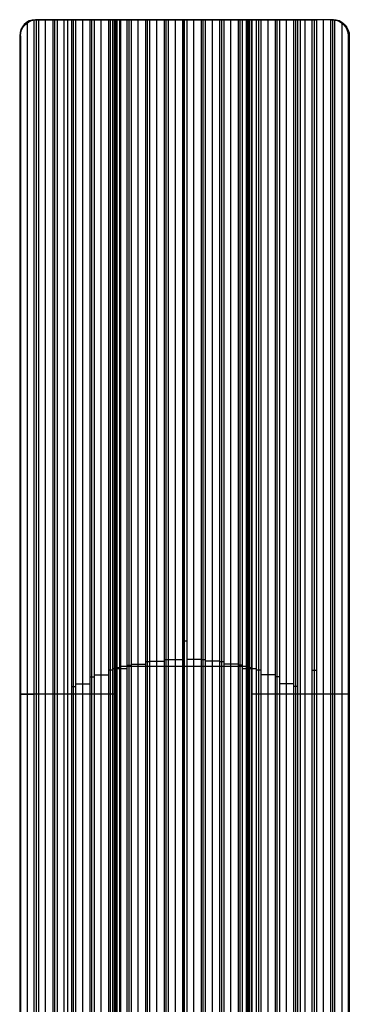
# Model space of a CAD drawing. Extents: x 19499 to 20475, y -6718 to -5871.
# Tile 60 of 60: x 19926 to 20049, y -6236 to -5871. Entities that reach past the tile are written whole.
import ezdxf

# ---------------------------------------------------------------- set-up
doc = ezdxf.new("R2010")
doc.units = 0
doc.layers.get('0').update_dxf_attribs({"linetype": 'CONTINUOUS'})

msp = doc.modelspace()

# ---------------------------------------------------------------- linework, layer by layer
for p, q in [((19929.19, -6371.43, 51.18), (19929.19, -5872.53, 51.18)), ((19931.73, -6371.43, 51.54), (19931.73, -5871.51, 51.54)), ((19961.87, -5871.44, 60.55), (19932.15, -5871.44, 53.69)), ((19932.15, -5871.44, 53.69), (19932.55, -5871.44, 51.98)), ((19932.5, -6371.43, 51.96), (19932.5, -5871.44, 51.96)), ((19932.55, -5871.44, 51.98), (19933.28, -5871.44, 52.38)), ((19933.28, -5871.44, 52.38), (19938.6, -5871.44, 53.12)), ((19933.28, -5871.44, 52.38), (19933.28, -6371.43, 52.38)), ((19935.94, -6371.43, 52.75), (19935.94, -5871.44, 52.75)), ((19938.6, -5871.44, 53.12), (19938.6, -6371.43, 53.12)), ((19938.6, -5871.44, 53.12), (19940.15, -5871.44, 53.97)), ((19939.37, -6352.56, 53.55), (19939.37, -5871.44, 53.55)), ((19940.15, -5871.44, 53.97), (19940.15, -6351.86, 53.97)), ((19940.15, -5871.44, 53.97), (19945.47, -5871.44, 54.71)), ((19942.81, -6352.04, 54.34), (19942.81, -5871.44, 54.34)), ((19944.09, -5871.44, 56.44), (19944.09, -6367.16, 56.44)), ((19945.47, -5871.44, 54.71), (19945.47, -6365.96, 54.71)), ((19945.47, -5871.44, 54.71), (19947.02, -5871.44, 55.55)), ((19946.25, -6364.95, 55.13), (19946.25, -5871.44, 55.13)), ((19947.02, -5871.44, 55.55), (19947.02, -6363.98, 55.55)), ((19947.02, -5871.44, 55.55), (19952.34, -5871.44, 56.3)), ((19949.68, -6361.2, 55.93), (19949.68, -5871.44, 55.93)), ((19952.34, -5871.44, 56.3), (19952.34, -6358.77, 56.3)), ((19952.34, -5871.44, 56.3), (19953.9, -5871.44, 57.14)), ((19953.12, -6358.06, 56.72), (19953.12, -5871.44, 56.72)), ((19953.9, -5871.44, 57.14), (19953.9, -6357.38, 57.14)), ((19953.9, -5871.44, 57.14), (19959.21, -5871.44, 57.88)), ((19956.55, -6355.41, 57.51), (19956.55, -5871.44, 57.51)), ((19959.21, -5871.44, 57.88), (19960.77, -5871.44, 58.73)), ((19959.21, -5871.44, 57.88), (19959.21, -6353.66, 57.88)), ((19959.99, -6353.15, 58.3), (19959.99, -5871.44, 58.3)), ((19960.77, -5871.44, 58.73), (19960.77, -6352.66, 58.73)), ((19960.77, -5871.44, 58.73), (19966.09, -5871.44, 59.47)), ((19961.53, -5871.44, 62.01), (19961.87, -5871.44, 60.55)), ((19961.53, -6351.85, 62.01), (19961.53, -5871.44, 62.01)), ((19961.53, -5871.44, 62.01), (19961.53, -6351.85, 62.01)), ((19961.7, -6351.85, 61.28), (19961.7, -5871.44, 61.28)), ((19961.87, -5871.44, 60.55), (19961.87, -6351.85, 60.55)), ((19962.28, -5871.44, 63.21), (19962.28, -6351.34, 63.21)), ((19963.43, -6351.25, 59.1), (19963.43, -5871.44, 59.1)), ((19963.82, -5871.44, 61), (19963.48, -5871.44, 62.46)), ((19963.48, -5871.44, 62.46), (19963.48, -6350.85, 62.46)), ((19963.48, -5871.44, 62.46), (19963.48, -6350.85, 62.46)), ((19963.65, -5871.44, 61.73), (19963.65, -6350.85, 61.73)), ((19963.82, -6350.85, 61), (19963.82, -5871.44, 61)), ((20010.59, -5871.44, 71.8), (19963.82, -5871.44, 61)), ((19966.09, -5871.44, 59.47), (19967.64, -5871.44, 60.31)), ((19966.09, -5871.44, 59.47), (19966.09, -6350.01, 59.47)), ((19966.86, -6349.65, 59.89), (19966.86, -5871.44, 59.89)), ((19967.64, -5871.44, 60.31), (19967.64, -6349.31, 60.31)), ((19967.64, -5871.44, 60.31), (19972.96, -5871.44, 61.06)), ((19970.3, -6348.33, 60.68), (19970.3, -5871.44, 60.68)), ((19972.96, -5871.44, 61.06), (19974.51, -5871.44, 61.9)), ((19972.96, -5871.44, 61.06), (19972.96, -6347.51, 61.06)), ((19973.73, -6347.28, 61.48), (19973.73, -5871.44, 61.48)), ((19974.51, -5871.44, 61.9), (19974.51, -6347.06, 61.9)), ((19974.51, -5871.44, 61.9), (19979.83, -5871.44, 62.64)), ((19977.17, -6346.47, 62.27), (19977.17, -5871.44, 62.27)), ((19979.83, -5871.44, 62.64), (19981.38, -5871.44, 63.49)), ((19979.83, -5871.44, 62.64), (19979.83, -6346.01, 62.64)), ((19980.61, -6345.9, 63.06), (19980.61, -5871.44, 63.06)), ((19981.38, -5871.44, 63.49), (19981.38, -6345.79, 63.49)), ((19981.38, -5871.44, 63.49), (19986.7, -5871.44, 64.23)), ((19991.63, -5871.44, 65.54), (19983.51, -5871.44, 65.54)), ((19984.04, -6345.55, 63.86), (19984.04, -5871.44, 63.86)), ((19986.7, -5871.44, 64.23), (19986.7, -6332.04, 64.23)), ((19986.7, -5871.44, 64.23), (19988.26, -5871.44, 65.07)), ((19987.2, -5871.44, 66.4), (19987.2, -6331.83, 66.4)), ((19987.4, -5871.44, 64.61), (19987.4, -5871.44, 66.44)), ((19987.48, -6331.83, 64.65), (19987.48, -5871.44, 64.65)), ((19988.26, -5871.44, 65.07), (19988.26, -6331.92, 65.07)), ((19988.26, -5871.44, 65.07), (19993.57, -5871.44, 65.81)), ((19990.92, -6345.53, 65.44), (19990.92, -5871.44, 65.44)), ((19993.57, -5871.44, 65.81), (19993.57, -6345.75, 65.81)), ((19993.57, -5871.44, 65.81), (19995.13, -5871.44, 66.66)), ((19994.35, -6345.85, 66.24), (19994.35, -5871.44, 66.24)), ((19995.13, -5871.44, 66.66), (20000.45, -5871.44, 67.4)), ((19995.13, -5871.44, 66.66), (19995.13, -6345.97, 66.66)), ((19997.79, -6346.4, 67.03), (19997.79, -5871.44, 67.03)), ((20000.45, -5871.44, 67.4), (20000.45, -6346.98, 67.4)), ((20000.45, -5871.44, 67.4), (20002, -5871.44, 68.25)), ((20001.22, -6347.19, 67.82), (20001.22, -5871.44, 67.82)), ((20002, -5871.44, 68.25), (20002, -6347.42, 68.25)), ((20002, -5871.44, 68.25), (20007.32, -5871.44, 68.99)), ((20004.66, -6348.22, 68.62), (20004.66, -5871.44, 68.62)), ((20007.32, -5871.44, 68.99), (20007.32, -6349.18, 68.99)), ((20007.32, -5871.44, 68.99), (20008.87, -5871.44, 69.83)), ((20008.1, -6349.51, 69.41), (20008.1, -5871.44, 69.41)), ((20008.87, -5871.44, 69.83), (20008.87, -6349.86, 69.83)), ((20008.87, -5871.44, 69.83), (20014.19, -5871.44, 70.57)), ((20010.25, -5871.44, 73.26), (20010.25, -6350.81, 73.26)), ((20010.25, -5871.44, 73.26), (20010.59, -5871.44, 71.8)), ((20010.42, -6350.81, 72.53), (20010.42, -5871.44, 72.53)), ((20010.59, -5871.44, 71.8), (20010.59, -6350.81, 71.8)), ((20011, -5871.44, 74.46), (20011, -6351.3, 74.46)), ((20011.53, -6351.08, 70.2), (20011.53, -5871.44, 70.2)), ((20012.54, -5871.44, 72.25), (20012.2, -5871.44, 73.71)), ((20012.2, -5871.44, 73.71), (20012.2, -6351.81, 73.71)), ((20012.37, -5871.44, 72.98), (20012.37, -6351.81, 72.98)), ((20012.54, -6351.81, 72.25), (20012.54, -5871.44, 72.25)), ((20042.26, -5871.44, 79.11), (20012.54, -5871.44, 72.25)), ((20014.19, -6352.47, 70.57), (20014.19, -5871.44, 70.57)), ((20014.19, -5871.44, 70.57), (20015.74, -5871.44, 71.42)), ((20014.97, -6352.96, 71), (20014.97, -5871.44, 71)), ((20015.74, -5871.44, 71.42), (20015.74, -6353.46, 71.42)), ((20015.74, -5871.44, 71.42), (20021.06, -5871.44, 72.16)), ((20018.4, -6355.18, 71.79), (20018.4, -5871.44, 71.79)), ((20021.06, -5871.44, 72.16), (20021.06, -6357.12, 72.16)), ((20021.06, -5871.44, 72.16), (20022.62, -5871.44, 73.01)), ((20021.84, -6357.79, 72.58), (20021.84, -5871.44, 72.58)), ((20022.62, -5871.44, 73.01), (20022.62, -6358.49, 73.01)), ((20022.62, -5871.44, 73.01), (20027.94, -5871.44, 73.75)), ((20025.28, -6360.88, 73.38), (20025.28, -5871.44, 73.38)), ((20027.94, -5871.44, 73.75), (20029.49, -5871.44, 74.59)), ((20027.94, -6363.61, 73.75), (20027.94, -5871.44, 73.75)), ((20028.71, -6364.56, 74.17), (20028.71, -5871.44, 74.17)), ((20029.49, -5871.44, 74.59), (20034.81, -5871.44, 75.33)), ((20029.49, -6365.56, 74.59), (20029.49, -5871.44, 74.59)), ((20030.32, -5871.44, 76.35), (20030.32, -6367.05, 76.35)), ((20032.15, -6352.32, 74.96), (20032.15, -5871.44, 74.96)), ((20034.81, -5871.44, 75.33), (20036.36, -5871.44, 76.18)), ((20034.81, -6351.72, 75.33), (20034.81, -5871.44, 75.33)), ((20035.58, -6352.21, 75.76), (20035.58, -5871.44, 75.76)), ((20036.36, -5871.44, 76.18), (20036.36, -6353.69, 76.18)), ((20041.68, -5871.44, 76.92), (20036.36, -5871.44, 76.18)), ((20039.02, -6371.43, 76.55), (20039.02, -5871.44, 76.55)), ((20041.68, -5871.44, 76.92), (20042.64, -5871.44, 77.44)), ((20041.68, -6371.43, 76.92), (20041.68, -5871.44, 76.92)), ((20042.64, -5871.44, 77.44), (20042.26, -5871.44, 79.11)), ((20042.46, -6371.43, 77.34), (20042.46, -5871.44, 77.34)), ((20043.23, -6371.43, 77.77), (20043.23, -5871.47, 77.77)), ((20045.89, -6371.43, 78.14), (20045.89, -5872.44, 78.14)), ((19926.31, -5877.44, 52.34), (19926.65, -5877.44, 50.83)), ((19926.31, -5877.44, 52.34), (19926.31, -6371.43, 52.34)), ((19926.48, -6371.43, 51.58), (19926.48, -5877.44, 51.58)), ((19926.65, -5877.44, 50.83), (19926.65, -6371.43, 50.83)), ((20048.1, -5877.44, 80.46), (20048.55, -5877.44, 78.51)), ((20048.1, -5877.44, 80.46), (20048.1, -6371.43, 80.46)), ((20048.55, -5877.44, 78.51), (20048.1, -5877.44, 80.46)), ((20048.33, -5877.44, 79.48), (20048.33, -6371.43, 79.48)), ((20048.55, -5877.44, 78.51), (20048.55, -6371.43, 78.51)), ((19988.26, -6101.74, 65.07), (19986.7, -6101.74, 64.23)), ((19961.87, -6111.65, 60.55), (19961.53, -6111.65, 62.01)), ((19963.82, -6111.15, 61), (19963.48, -6111.15, 62.46)), ((20010.59, -6111.15, 71.8), (19963.82, -6111.15, 61)), ((19967.64, -6110.72, 60.31), (19966.09, -6110.72, 59.47)), ((19972.96, -6110.37, 61.06), (19967.64, -6110.37, 60.31)), ((19974.51, -6109.47, 61.9), (19972.96, -6109.47, 61.06)), ((19979.83, -6109.25, 62.64), (19974.51, -6109.25, 61.9)), ((19981.38, -6108.73, 63.49), (19979.83, -6108.73, 62.64)), ((19986.7, -6108.62, 64.23), (19981.38, -6108.62, 63.49)), ((19993.57, -6108.6, 65.81), (19988.26, -6108.6, 65.07)), ((19995.13, -6108.7, 66.66), (19993.57, -6108.7, 65.81)), ((20000.45, -6109.21, 67.4), (19995.13, -6109.21, 66.66)), ((20002, -6109.43, 68.25), (20000.45, -6109.43, 67.4)), ((20007.32, -6110.31, 68.99), (20002, -6110.31, 68.25)), ((20008.87, -6110.65, 69.83), (20007.32, -6110.65, 68.99)), ((20010.59, -6111.13, 71.8), (20010.25, -6111.13, 73.26)), ((20012.54, -6111.62, 72.25), (20012.2, -6111.62, 73.71)), ((19953.9, -6115.11, 57.14), (19952.34, -6115.11, 56.3)), ((19959.21, -6114.41, 57.88), (19953.9, -6114.41, 57.14)), ((19960.77, -6112.55, 58.73), (19959.21, -6112.55, 57.88)), ((19966.09, -6112.05, 59.47), (19960.77, -6112.05, 58.73)), ((20014.19, -6111.96, 70.57), (20008.87, -6111.96, 69.83)), ((20015.74, -6112.45, 71.42), (20014.19, -6112.45, 70.57)), ((20021.06, -6114.28, 72.16), (20015.74, -6114.28, 71.42)), ((20022.62, -6114.96, 73.01), (20021.06, -6114.96, 72.16)), ((20036.36, -6112.56, 76.18), (20034.81, -6112.56, 75.33)), ((19947.02, -6118.7, 55.55), (19945.47, -6118.7, 54.71)), ((19952.34, -6117.71, 56.3), (19947.02, -6117.71, 55.55)), ((20027.94, -6117.52, 73.75), (20022.62, -6117.52, 73.01)), ((20029.49, -6118.5, 74.59), (20027.94, -6118.5, 73.75)), ((19961.87, -6121.43, 60.55), (19926.31, -6121.43, 52.34)), ((19931.73, -6121.47, 51.54), (19926.65, -6121.47, 50.83)), ((19933.28, -6121.43, 52.38), (19931.73, -6121.43, 51.54)), ((19938.6, -6121.43, 53.12), (19933.28, -6121.43, 52.38)), ((19940.15, -6121.43, 53.97), (19938.6, -6121.43, 53.12)), ((19945.47, -6121.43, 54.71), (19940.15, -6121.43, 53.97)), ((20048.1, -6121.43, 80.46), (20012.54, -6121.43, 72.25)), ((20034.81, -6121.43, 75.33), (20029.49, -6121.43, 74.59)), ((20041.68, -6121.43, 76.92), (20036.36, -6121.43, 76.18)), ((20043.23, -6121.43, 77.77), (20041.68, -6121.43, 76.92)), ((20048.55, -6121.45, 78.51), (20043.23, -6121.45, 77.77)), ((19926.65, -6124.43, 50.83), (19926.31, -6124.43, 52.34)), ((20048.55, -6124.43, 78.51), (20048.1, -6124.43, 80.46))]:
    msp.add_line(p, q)
at = {"extrusion": (-0.224951, -6.24173e-11, 0.97437)}
msp.add_arc((5877.44, 19433.37, -4431.45), 6, 180, 270, dxfattribs=at)
at = {"extrusion": (0.224951, 0, -0.97437)}
msp.add_arc((-5877.44, 19433.37, 4432.23), 6, 270, 0, dxfattribs=at)
at = {"extrusion": (0.137922, -1.01266e-12, -0.990443)}
msp.add_arc((-5877.45, 19749.24, 2697.97), 6.01, 270.0879, 351.517, dxfattribs=at)
at = {"extrusion": (0.47827, 8.46463e-09, -0.878213)}
msp.add_arc((-5877.9, 17529.88, 9487.48), 6.46, 351.6966, 0.0012, dxfattribs=at)
at = {"extrusion": (0, -1, 0)}
for centre in [(19962.51, 62.23, 5871.44), (20011.23, 73.48, 5871.44), (19962.51, 62.23, 6111.65), (20011.23, 73.48, 6111.62)]:
    msp.add_arc(centre, 1, 13, 193, dxfattribs=at)
at = {"extrusion": (0.224951, -8.44101e-12, -0.97437)}
msp.add_arc((-5877.44, 19546.37, 4431.45), 6, 360, 90, dxfattribs=at)
at = {"extrusion": (-0.224951, 0, 0.97437)}
msp.add_arc((5877.44, 19546.37, -4432.31), 6, 90, 180, dxfattribs=at)
at = {"extrusion": (0.47827, 5.79287e-09, -0.878213)}
msp.add_arc((-5877.9, 17638.74, 9517.78), 6.46, 359.9995, 5.9996, dxfattribs=at)
at = {"extrusion": (0.137922, -3.70599e-11, -0.990443)}
msp.add_arc((-5877.45, 19861.77, 2687.37), 6.01, 6.0982, 89.9055, dxfattribs=at)

doc.saveas('drawing.dxf')
